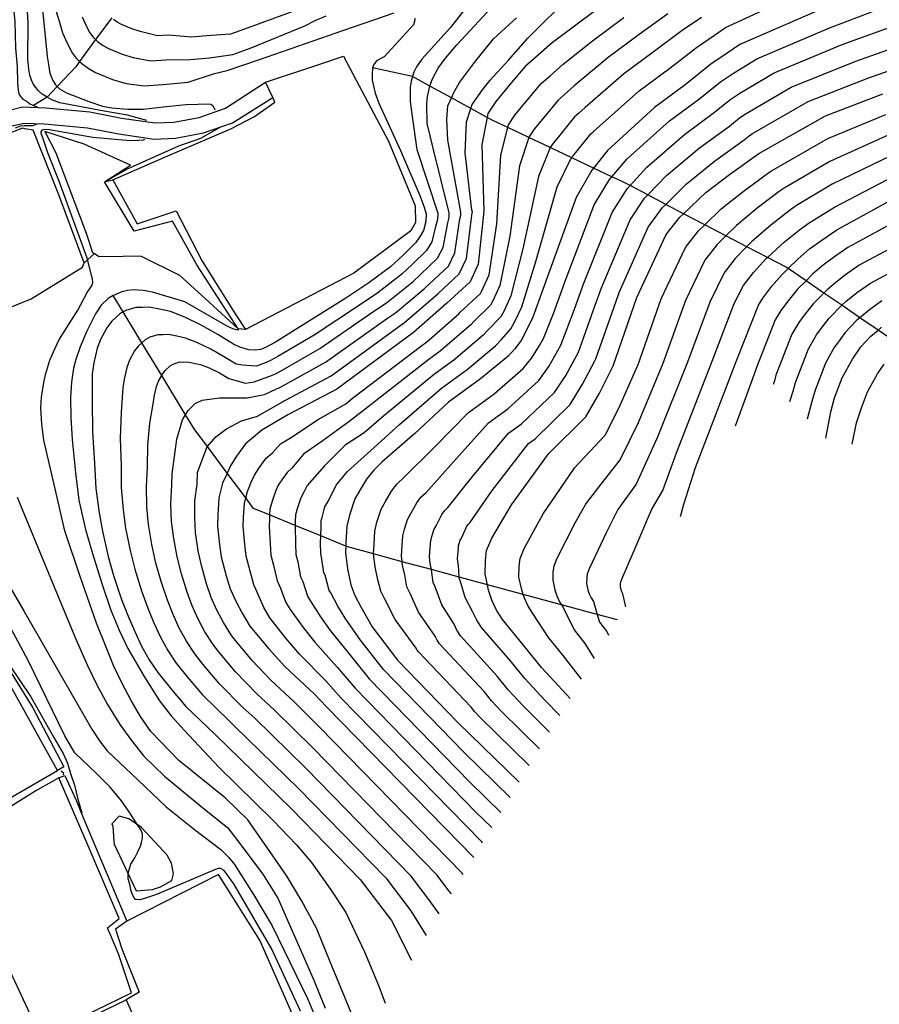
# Model space of a CAD drawing. Header units: metres. Extents: x -53000 to -50572, y -90750 to -89873.
# Tile 13 of 27: x -52360 to -52253, y -90430 to -90308. Entities that reach past the tile are written whole.
import ezdxf

# ---------------------------------------------------------------- set-up
doc = ezdxf.new("R2010")
doc.units = ezdxf.units.M
for name, color, linetype in [('2101000', 7, 'Continuous'), ('6110110', 7, 'Continuous'), ('6110120', 7, 'Continuous'), ('6301000', 7, 'Continuous'), ('7101000', 7, 'Continuous'), ('7102000', 7, 'Continuous'), ('7521000', 7, 'Continuous')]:
    doc.layers.add(name, color=color, linetype=linetype)
picture_1 = doc.add_image_def('image1.tif', size_in_pixel=(4000, 3000))

msp = doc.modelspace()

# ---------------------------------------------------------------- linework, layer by layer
at = {"layer": '2101000'}
for points in [[(-52360.55, -90319.02, 53.13), (-52359.26, -90318.7, 53.43), (-52356.36, -90318.82, 54.23), (-52350.89, -90319.33, 54.57), (-52346.94, -90320.1, 55.02), (-52342.76, -90320.7, 56.28), (-52340.44, -90320.61, 56.84), (-52337.29, -90320.01, 57.07), (-52334, -90318.86, 58.55), (-52329.02, -90315.61, 59.89)], [(-52328.14, -90317.53, 59.89), (-52329.02, -90315.61, 59.89)], [(-52396.04, -90340.13, 47.2), (-52395.62, -90340, 47.29), (-52394.53, -90339.03, 47.63), (-52393.05, -90337.44, 47.75), (-52390.27, -90334.97, 48.09), (-52387.35, -90333.42, 48.88), (-52382.89, -90330.41, 49.59), (-52382.35, -90330.05, 49.68), (-52375.52, -90326.6, 50.59), (-52370.17, -90324.64, 51.39), (-52364.71, -90322.68, 52.07), (-52360.58, -90321.08, 52.98), (-52359.06, -90320.71, 53.43), (-52356.5, -90320.81, 54.23), (-52351.18, -90321.31, 54.57), (-52347.28, -90322.07, 55.02), (-52342.87, -90322.71, 56.28), (-52340.21, -90322.6, 56.84), (-52336.76, -90321.95, 57.07), (-52333.13, -90320.68, 58.55), (-52328.14, -90317.53, 59.89)], [(-52367.68, -90411.98, 45.18), (-52374.69, -90416.05, 44.11), (-52382.32, -90420.77, 43.31), (-52393.92, -90427.2, 42.63), (-52394.09, -90427.4, 42.8), (-52392.25, -90430.65, 42.8), (-52388.62, -90437.34, 42.86), (-52386.41, -90443.55, 42.86), (-52385.33, -90446.58, 42.86), (-52385.04, -90447.16, 42.86), (-52384.59, -90448.19, 42.86), (-52384.14, -90448.11, 43.09), (-52369.45, -90441.27, 43.71), (-52361.98, -90437.8, 44.94), (-52359.08, -90436.45, 45.42), (-52356.63, -90435.11, 45.81), (-52353.24, -90433.24, 46.35), (-52351.65, -90432.36, 46.61), (-52346.34, -90429.79, 48.36)], [(-52346.34, -90429.79, 48.36), (-52345.11, -90432.6, 48.36)]]:
    msp.add_polyline3d(points, dxfattribs=at)
at = {"layer": '6110110'}
for points in [[(-52348.02, -90327.76, 59.89), (-52344.98, -90333.25, 59.89), (-52340.13, -90331.62, 59.89), (-52336.89, -90337.89, 59.89), (-52332.81, -90344.43, 59.89), (-52331.51, -90346.4, 59.89)], [(-52386.63, -90376.99, 47.83), (-52383.83, -90382.55, 47.83), (-52383.46, -90384.58, 47.83), (-52382.48, -90386.59, 47.83), (-52381.85, -90387.28, 47.83), (-52372.44, -90395.19, 47.83), (-52361.59, -90388.7, 47.95), (-52360.87, -90388.77, 47.95), (-52357.97, -90393.46, 47.95), (-52354.11, -90400.83, 47.95)], [(-52353.98, -90401.89, 46.58), (-52352.62, -90404.88, 47.38), (-52351.61, -90407.33, 48.17)], [(-52351.61, -90407.33, 48.17), (-52346.28, -90420, 48.36)], [(-52346.28, -90420, 48.36), (-52347.67, -90421.02, 48.36), (-52346.88, -90423.47, 48.36), (-52344.73, -90428.84, 48.36), (-52346.34, -90429.79, 48.36)]]:
    msp.add_polyline3d(points, dxfattribs=at)
at = {"layer": '6110120'}
for points in [[(-52331.51, -90346.4, 59.89), (-52332.44, -90346.31, 57.61), (-52337.58, -90338.34, 57.61), (-52340.59, -90332.91, 57.61), (-52345.37, -90334.18, 57.61), (-52349.07, -90328.03, 57.5), (-52348.02, -90327.76, 59.89)], [(-52354.11, -90400.83, 47.95), (-52354.88, -90401.25, 45.18), (-52361.35, -90389.63, 45.18), (-52372.39, -90396.28, 45.18), (-52375.58, -90393.46, 45.18)], [(-52353.5, -90432.71, 45.18), (-52350.13, -90431.08, 45.18), (-52345.68, -90428.91, 45.18), (-52347.33, -90424.08, 45.18), (-52348.69, -90420.82, 45.18), (-52347.24, -90419.7, 45.18), (-52350.95, -90410.94, 45.18), (-52354.74, -90402.18, 45.18), (-52353.98, -90401.89, 46.58)]]:
    msp.add_polyline3d(points, dxfattribs=at)
at = {"layer": '6301000'}
for points in [[(-52329.02, -90315.61, 59.89), (-52322.17, -90313.35, 59.89), (-52319.34, -90312.39, 59.89), (-52318.52, -90313.97, 59.89), (-52313.75, -90322.98, 59.89), (-52310.44, -90331.02, 59.89), (-52310.38, -90333.07, 59.89), (-52310.96, -90334.11, 59.89), (-52318.04, -90339.41, 59.89), (-52331.51, -90346.4, 59.89)], [(-52363.03, -90344.52, 53.97), (-52358.19, -90342.58, 54.2), (-52351.77, -90338.64, 55.22), (-52351.59, -90338.12, 55.11), (-52354.71, -90329.66, 55.11), (-52357.92, -90321.61, 54.88), (-52358.94, -90321.44, 54.43), (-52359.25, -90321.35, 54.43), (-52362.78, -90322.73, 54.2), (-52366.71, -90324.42, 53.97)], [(-52350.3, -90336.95, 56.93), (-52351.59, -90338.12, 55.11)], [(-52350.3, -90336.95, 56.93), (-52349.7, -90337.3, 56.93), (-52346.74, -90337.28, 57.04), (-52345.31, -90337.22, 57.04), (-52344.49, -90337.29, 57.04), (-52339.72, -90339.65, 57.27), (-52336.05, -90342.98, 57.39), (-52332.44, -90346.31, 57.61)], [(-52347.85, -90410.43, 49.43), (-52345.12, -90416.25, 50.34), (-52343.08, -90416.07, 50.34), (-52342.07, -90415.72, 50.34), (-52340.66, -90414.94, 50.34), (-52340.49, -90414.12, 50.34), (-52340.73, -90412.8, 50.34), (-52341.27, -90411.8, 50.34), (-52344.44, -90408.35, 50.11), (-52346.01, -90407.29, 49.77), (-52347.24, -90406.93, 49.54), (-52348.13, -90407.89, 49.31), (-52348.02, -90408.19, 49.31), (-52347.88, -90410.06, 49.41), (-52347.85, -90410.43, 49.43)], [(-52367.68, -90411.98, 45.18), (-52367.28, -90412.32, 45.18), (-52357, -90434.41, 45.18), (-52356.63, -90435.11, 45.81)], [(-52321.82, -90442.84, 48.36), (-52322.09, -90441.28, 48.36), (-52322.91, -90437.94, 48.36), (-52329.72, -90422.37, 48.36), (-52334.87, -90414.19, 48.36), (-52346.28, -90420, 48.36)]]:
    msp.add_polyline3d(points, dxfattribs=at)
at = {"layer": '7101000'}
for points in [[(-52286.37, -90305.51, 70), (-52290.28, -90308.4, 70), (-52293.4, -90310.72, 70), (-52295.43, -90312.53, 70), (-52296.76, -90313.68, 70), (-52298.43, -90315.66, 70), (-52300.41, -90318.05, 70), (-52301.38, -90319.51, 70), (-52301.48, -90320.01, 70), (-52302.12, -90323.4, 70), (-52301.87, -90331.68, 70), (-52302.6, -90338.26, 70), (-52303.58, -90340.45, 70), (-52306.5, -90343.13, 70), (-52310.65, -90346.78, 70), (-52320.15, -90353.84, 70), (-52326.25, -90357.01, 70), (-52329.47, -90358.92, 70), (-52330.54, -90359.78, 70), (-52331.51, -90360.64, 70), (-52332.65, -90362.15, 70), (-52333.34, -90363.27, 70), (-52333.79, -90364.26, 70), (-52333.85, -90364.38, 70), (-52334.36, -90365.5, 70), (-52334.85, -90367.34, 70), (-52334.97, -90369.44, 70), (-52335.01, -90370.9, 70), (-52334.76, -90373.16, 70), (-52334.53, -90374.7, 70), (-52333.91, -90377.05, 70), (-52333.41, -90378.67, 70), (-52332.72, -90380.19, 70)], [(-52355.34, -90305.93, 60), (-52354.69, -90308.03, 60), (-52354.26, -90309.49, 60), (-52353.71, -90310.76, 60), (-52353.09, -90311.96, 60), (-52352.56, -90312.64, 60), (-52352.14, -90313.07, 60), (-52351.89, -90313.32, 60), (-52351.1, -90313.87, 60), (-52350.19, -90314.41, 60), (-52348.04, -90315.29, 60), (-52346.35, -90315.8, 60), (-52344.1, -90316.09, 60), (-52341.79, -90315.9, 60), (-52338.65, -90315.63, 60), (-52335.38, -90314.53, 60), (-52333.78, -90314.18, 60), (-52329.79, -90312.82, 60), (-52319.3, -90309.17, 60), (-52313.03, -90307.01, 60)], [(-52260.68, -90306.88, 80), (-52270.06, -90310.93, 80), (-52271.62, -90312.01, 80), (-52273.67, -90313.37, 80), (-52276.86, -90315.96, 80), (-52280.67, -90318.78, 80), (-52286.52, -90324.13, 80), (-52288.25, -90326.31, 80), (-52288.47, -90326.57, 80), (-52290.42, -90329.98, 80), (-52293.83, -90339.47, 80), (-52295.8, -90344.88, 80), (-52296.65, -90346.65, 80), (-52297.25, -90347.77, 80), (-52298.04, -90348.8, 80), (-52298.92, -90349.75, 80), (-52302.29, -90352.53, 80), (-52306.29, -90355.42, 80), (-52310.45, -90359.33, 80), (-52314.52, -90362.86, 80), (-52315.58, -90363.91, 80), (-52316.46, -90365.04, 80), (-52317.24, -90366.25, 80), (-52317.93, -90367.47, 80), (-52318.59, -90369.5, 80), (-52318.91, -90370.88, 80), (-52319.03, -90372.89, 80), (-52319.05, -90373.37, 80), (-52319.09, -90374.16, 80), (-52318.84, -90376.16, 80), (-52318.42, -90378.15, 80), (-52317.92, -90379.49, 80), (-52317.24, -90380.83, 80), (-52315.79, -90383.39, 80), (-52312.62, -90387.52, 80), (-52305.07, -90395.32, 80), (-52297.49, -90402.73, 80)], [(-52310.41, -90307.69, 60), (-52310.63, -90308.49, 60), (-52314.28, -90312.48, 60)], [(-52314.28, -90312.48, 60), (-52315.24, -90312.99, 60), (-52315.55, -90313.45, 60), (-52315.73, -90313.85, 60), (-52315.77, -90314.69, 60), (-52315.75, -90315.39, 60), (-52315.38, -90316.99, 60), (-52314.95, -90318.26, 60), (-52312.26, -90324.14, 60), (-52309.84, -90329.71, 60), (-52309.35, -90331.04, 60), (-52309.06, -90332, 60), (-52309.1, -90332.96, 60), (-52309.38, -90334.07, 60), (-52309.81, -90334.8, 60), (-52310.36, -90335.59, 60), (-52311.86, -90337.13, 60), (-52313.49, -90338.62, 60), (-52316.19, -90340.6, 60), (-52319.03, -90342.52, 60), (-52323.7, -90345.41, 60), (-52327.8, -90347.96, 60), (-52328.94, -90348.59, 60), (-52329.63, -90348.87, 60), (-52330.34, -90348.97, 60), (-52331.11, -90348.93, 60), (-52332.22, -90348.59, 60), (-52333, -90348.24, 60), (-52334.96, -90347.03, 60), (-52336.93, -90345.89, 60), (-52339.08, -90344.88, 60), (-52340.84, -90344.18, 60), (-52342.2, -90343.85, 60), (-52343.49, -90343.64, 60), (-52344.33, -90343.68, 60), (-52345.17, -90343.65, 60), (-52346.38, -90344.02, 60), (-52346.75, -90344.22, 60), (-52347.14, -90344.44, 60), (-52348.14, -90345.38, 60), (-52348.75, -90346.18, 60), (-52349.55, -90347.63, 60), (-52349.96, -90348.74, 60), (-52350.36, -90350.56, 60), (-52350.57, -90351.92, 60), (-52350.59, -90355.33, 60), (-52350.54, -90359.13, 60), (-52350.29, -90363.05, 60), (-52350.13, -90366.2, 60), (-52349.71, -90369.21, 60), (-52349.32, -90371.51, 60), (-52348.58, -90374.64, 60), (-52347.93, -90377, 60), (-52346.94, -90379.98, 60), (-52346.1, -90382.07, 60), (-52345.27, -90383.97, 60), (-52344.44, -90385.81, 60), (-52343.49, -90387.51, 60), (-52342.41, -90389.07, 60), (-52340.74, -90391.2, 60), (-52338.94, -90393.31, 60), (-52335.29, -90396.8, 60), (-52325.79, -90406.05, 60), (-52317.26, -90414.81, 60), (-52313.36, -90419.93, 60), (-52310.9, -90424.85, 60)], [(-52291.17, -90392.3, 90), (-52291.62, -90391.81, 90), (-52294.72, -90388.47, 90), (-52296.99, -90385.65, 90), (-52299.55, -90382.48, 90), (-52300.31, -90381.32, 90), (-52300.89, -90380.07, 90), (-52301.3, -90378.81, 90), (-52301.44, -90378.15, 90), (-52301.72, -90376.83, 90), (-52301.69, -90375.09, 90), (-52301.54, -90373.9, 90), (-52300.9, -90372.35, 90), (-52298.46, -90368.21, 90), (-52293.83, -90361.88, 90), (-52289.2, -90357.25, 90), (-52287.49, -90354.33, 90), (-52285.79, -90350.92, 90), (-52282.86, -90342.4, 90), (-52279.2, -90334.6, 90), (-52277.5, -90332.41, 90), (-52277.05, -90331.99, 90), (-52274.27, -90329.34, 90), (-52271.33, -90327.12, 90), (-52267.69, -90324.52, 90), (-52259.41, -90319.8, 90), (-52252.27, -90317.08, 90)], [(-52277.45, -90369.65, 100), (-52277, -90368.14, 100), (-52275.55, -90363.58, 100), (-52270.43, -90350.19, 100), (-52267.75, -90343.37, 100), (-52267.2, -90342.51, 100), (-52266.06, -90341.01, 100), (-52264.83, -90339.59, 100), (-52264.05, -90338.82, 100), (-52262.8, -90337.59, 100), (-52261.39, -90336.35, 100), (-52259.87, -90335.29, 100), (-52258, -90334, 100), (-52250.45, -90329.84, 100)], [(-52259.38, -90359.91, 110), (-52258.76, -90356.65, 110), (-52258.27, -90354.9, 110), (-52257.34, -90352.4, 110), (-52256.05, -90350.07, 110), (-52255, -90348.57, 110), (-52253.77, -90347.24, 110), (-52252.87, -90346.47, 110), (-52252.44, -90346.1, 110)], [(-52324.69, -90431.22, 50), (-52328.29, -90423.4, 50), (-52332.99, -90415.37, 50), (-52334.18, -90413.69, 50), (-52334.61, -90413.45, 50), (-52334.91, -90413.45, 50), (-52335.16, -90413.54, 50), (-52342.59, -90416.71, 50), (-52343.69, -90417.08, 50), (-52344.6, -90417.36, 50), (-52345.09, -90417.33, 50), (-52345.25, -90417.3, 50), (-52345.55, -90416.75, 50), (-52345.77, -90416.1, 50), (-52345.86, -90415.58, 50), (-52346.1, -90414.76, 50), (-52346.12, -90414.11, 50), (-52346.01, -90413.75, 50), (-52345.92, -90413.32, 50), (-52345.77, -90412.93, 50), (-52345.28, -90412.13, 50), (-52344.94, -90411.46, 50), (-52344.57, -90410.67, 50), (-52344.45, -90410.21, 50), (-52344.33, -90409.72, 50), (-52344.33, -90409.2, 50), (-52344.48, -90408.68, 50), (-52344.93, -90408.02, 50), (-52345.12, -90407.77, 50), (-52345.92, -90406.54, 50), (-52346.94, -90405.03, 50), (-52348.36, -90403.36, 50), (-52350.09, -90401.61, 50), (-52352.72, -90399.07, 50), (-52353.25, -90398.23, 50), (-52353.97, -90396.94, 50), (-52358.53, -90387.6, 50), (-52363.79, -90377.85, 50)], [(-52332.72, -90380.19, 70), (-52331.95, -90381.7, 70), (-52330.99, -90383.3, 70), (-52328.63, -90386.12, 70), (-52326.65, -90388.32, 70), (-52323, -90391.72, 70), (-52321.4, -90393.39, 70), (-52303.14, -90412.07, 70)]]:
    msp.add_polyline3d(points, dxfattribs=at)
at = {"layer": '7102000'}
for points in [[(-52343.8, -90320.39, 56), (-52346.18, -90319.73, 56), (-52349.1, -90319.24, 56), (-52354.59, -90318.19, 56), (-52355.6, -90317.82, 56), (-52356.2, -90317.49, 56), (-52356.81, -90317.14, 56), (-52357.32, -90316.66, 56), (-52357.89, -90315.91, 56), (-52358.14, -90315.37, 56), (-52358.34, -90314.74, 56), (-52358.45, -90314.02, 56), (-52358.58, -90312.75, 56), (-52358.54, -90308.15, 56), (-52358.88, -90303.2, 56)], [(-52360.91, -90304.73, 54), (-52360.42, -90306.07, 54), (-52360.19, -90308.06, 54), (-52360.1, -90311.38, 54), (-52359.92, -90313.67, 54), (-52359.86, -90315.69, 54), (-52359.77, -90316.63, 54), (-52359.71, -90317.08, 54), (-52359.5, -90317.41, 54), (-52359.2, -90317.73, 54), (-52358.61, -90318.09, 54), (-52358.33, -90318.31, 54), (-52358.12, -90318.42, 54), (-52357.88, -90318.52, 54), (-52357.43, -90318.69, 54)], [(-52303.37, -90305.4, 62), (-52306.04, -90308.83, 62), (-52309.6, -90312.75, 62), (-52310.25, -90313.74, 62), (-52310.6, -90314.39, 62), (-52310.76, -90314.93, 62), (-52310.93, -90315.5, 62), (-52311.04, -90316.27, 62), (-52311.03, -90318.05, 62), (-52310.79, -90319.91, 62), (-52310.23, -90323.99, 62), (-52307.62, -90331.93, 62), (-52307.65, -90332.71, 62), (-52307.88, -90333.59, 62), (-52308.37, -90335.49, 62), (-52309.01, -90336.56, 62), (-52310.79, -90338.33, 62), (-52312.09, -90339.52, 62), (-52315.08, -90341.83, 62), (-52317.35, -90343.37, 62), (-52322.99, -90347.1, 62), (-52327.49, -90349.77, 62), (-52328.4, -90350.27, 62), (-52328.96, -90350.5, 62), (-52330.16, -90350.96, 62), (-52330.78, -90350.93, 62), (-52331.88, -90350.83, 62), (-52332.7, -90350.72, 62), (-52334.27, -90349.75, 62), (-52335.85, -90348.84, 62), (-52337.57, -90348.03, 62), (-52338.98, -90347.47, 62), (-52340.06, -90347.21, 62), (-52341.1, -90347.04, 62), (-52341.77, -90347.07, 62), (-52342.44, -90347.05, 62), (-52343.4, -90347.34, 62), (-52344.01, -90347.68, 62), (-52344.41, -90348.05, 62), (-52344.81, -90348.43, 62), (-52345.31, -90349.07, 62), (-52345.94, -90350.23, 62), (-52346.27, -90351.12, 62), (-52346.59, -90352.57, 62), (-52346.76, -90353.66, 62), (-52347, -90356.7, 62), (-52347.1, -90359.96, 62), (-52347, -90363.32, 62), (-52346.97, -90366.06, 62), (-52346.74, -90368.84, 62), (-52346.45, -90371.1, 62), (-52345.87, -90373.89, 62), (-52345.3, -90376.23, 62), (-52344.46, -90378.93, 62), (-52343.66, -90381.07, 62), (-52342.9, -90382.91, 62), (-52342.1, -90384.68, 62), (-52341.18, -90386.35, 62), (-52340.13, -90387.92, 62), (-52338.79, -90389.62, 62), (-52336.88, -90391.87, 62), (-52333.57, -90395.1, 62), (-52332.84, -90395.78, 62), (-52324.91, -90403.52, 62), (-52314.09, -90414.62, 62), (-52310.97, -90418.71, 62), (-52309.06, -90421.81, 62)], [(-52298.63, -90404.61, 78), (-52304.34, -90399.02, 78), (-52314.38, -90388.7, 78), (-52317.23, -90385.05, 78), (-52319.12, -90382.33, 78), (-52320.06, -90380.82, 78), (-52320.93, -90379.18, 78), (-52321.12, -90378.86, 78), (-52321.62, -90376.96, 78), (-52321.76, -90376.66, 78), (-52322.05, -90374.74, 78), (-52322.17, -90374.27, 78), (-52322.18, -90372.94, 78), (-52322.16, -90372.09, 78), (-52322.13, -90370.88, 78), (-52322.12, -90370.59, 78), (-52322.1, -90370.17, 78), (-52322, -90369.8, 78), (-52321.64, -90368.47, 78), (-52321.54, -90368.25, 78), (-52321.4, -90368.03, 78), (-52321.18, -90367.73, 78), (-52320.24, -90365.76, 78), (-52318.83, -90364.07, 78), (-52315.54, -90361.06, 78), (-52312.39, -90358.23, 78), (-52307.16, -90353.69, 78), (-52303.96, -90351.38, 78), (-52300.44, -90348.42, 78), (-52299.73, -90347.67, 78), (-52298.52, -90346.3, 78), (-52298.04, -90345.41, 78), (-52297.16, -90343.56, 78), (-52295.44, -90337.92, 78), (-52292.76, -90328.66, 78), (-52291.05, -90325.16, 78), (-52290.96, -90325.03, 78), (-52290.85, -90324.87, 78), (-52290.46, -90324.39, 78), (-52288.57, -90322.04, 78), (-52288.3, -90321.81, 78), (-52287.89, -90321.45, 78), (-52282.59, -90316.7, 78), (-52278.77, -90313.87, 78), (-52275.44, -90311.3, 78), (-52273.22, -90309.8, 78), (-52271.82, -90308.81, 78), (-52264.19, -90305.25, 78)], [(-52356.74, -90306.58, 58), (-52356.18, -90312.45, 58), (-52356.03, -90313.43, 58), (-52355.85, -90314.5, 58), (-52355.52, -90315.33, 58), (-52355.14, -90315.95, 58), (-52354.94, -90316.16, 58), (-52354.66, -90316.46, 58), (-52353.77, -90316.96, 58), (-52350.98, -90318.03, 58), (-52349.3, -90318.61, 58), (-52348.12, -90318.84, 58), (-52346.16, -90318.98, 58), (-52344.24, -90319, 58), (-52341.35, -90318.65, 58), (-52338.9, -90318.41, 58), (-52337.44, -90318.35, 58), (-52336.31, -90318.31, 58), (-52335.85, -90318.38, 58), (-52335.57, -90318.51, 58), (-52335.32, -90319.06, 58)], [(-52324.4, -90306.38, 64), (-52331.66, -90309.05, 64), (-52333.38, -90309.66, 64), (-52336.36, -90309.85, 64), (-52338.19, -90310.01, 64), (-52341.08, -90309.77, 64), (-52342.47, -90309.88, 64), (-52344.63, -90309.31, 64), (-52345.64, -90309, 64), (-52346.93, -90308.47, 64), (-52347.48, -90308.15, 64), (-52347.95, -90307.82, 64)], [(-52307.42, -90419.11, 64), (-52308.58, -90417.49, 64), (-52310.92, -90414.42, 64), (-52324.03, -90400.98, 64), (-52330.38, -90394.77, 64), (-52331.84, -90393.41, 64), (-52334.81, -90390.44, 64), (-52336.84, -90388.04, 64), (-52337.84, -90386.77, 64), (-52338.87, -90385.19, 64), (-52339.76, -90383.56, 64), (-52340.53, -90381.85, 64), (-52341.23, -90380.06, 64), (-52341.97, -90377.87, 64), (-52342.66, -90375.46, 64), (-52343.15, -90373.14, 64), (-52343.58, -90370.68, 64), (-52343.77, -90368.46, 64), (-52343.82, -90365.92, 64), (-52343.71, -90363.58, 64), (-52343.66, -90360.79, 64), (-52343.41, -90358.06, 64), (-52342.95, -90355.41, 64), (-52342.82, -90354.59, 64), (-52342.58, -90353.5, 64), (-52342.33, -90352.83, 64), (-52341.94, -90352.11, 64), (-52341.86, -90351.96, 64), (-52341.49, -90351.48, 64), (-52340.89, -90350.92, 64), (-52340.43, -90350.67, 64), (-52339.7, -90350.44, 64), (-52339.2, -90350.46, 64), (-52338.7, -90350.44, 64), (-52337.93, -90350.57, 64), (-52337.11, -90350.76, 64), (-52336.05, -90351.18, 64), (-52334.76, -90351.79, 64), (-52333.58, -90352.48, 64), (-52331.54, -90353.07, 64), (-52330.46, -90352.93, 64), (-52328.28, -90352.13, 64), (-52327.86, -90351.96, 64), (-52327.18, -90351.58, 64), (-52322.28, -90348.78, 64), (-52315.67, -90344.22, 64), (-52313.97, -90343.07, 64), (-52310.69, -90340.42, 64), (-52309.72, -90339.53, 64), (-52307.65, -90337.53, 64), (-52306.93, -90336.18, 64), (-52306.38, -90333.11, 64), (-52306.21, -90332.45, 64), (-52306.19, -90331.87, 64), (-52308.2, -90323.85, 64), (-52308.95, -90320.79, 64), (-52308.97, -90318.38, 64), (-52308.87, -90317.42, 64), (-52308.6, -90316.11, 64), (-52308.59, -90316.08, 64), (-52308.25, -90315.2, 64), (-52307.57, -90313.9, 64), (-52306.65, -90312.63, 64), (-52305.25, -90310.98, 64), (-52301.42, -90306.86, 64)], [(-52304.45, -90414.22, 68), (-52304.58, -90414.04, 68), (-52322.28, -90395.92, 68), (-52325.46, -90392.74, 68), (-52328.38, -90390.01, 68), (-52330.69, -90387.56, 68), (-52332.94, -90384.88, 68), (-52333.27, -90384.46, 68), (-52334.26, -90382.86, 68), (-52335.07, -90381.31, 68), (-52335.78, -90379.73, 68), (-52336.35, -90378.05, 68), (-52337.01, -90375.76, 68), (-52337.39, -90373.93, 68), (-52337.73, -90371.65, 68), (-52337.84, -90369.85, 68), (-52337.82, -90367.71, 68), (-52337.51, -90365.64, 68), (-52337.48, -90364.21, 68), (-52336.34, -90361.06, 68), (-52336.26, -90360.97, 68), (-52335.19, -90359.77, 68), (-52333.9, -90358.76, 68), (-52332.03, -90357.76, 68), (-52330.02, -90357.19, 68), (-52326.92, -90355.38, 68), (-52326.78, -90355.32, 68), (-52326.56, -90355.2, 68), (-52320.86, -90352.15, 68), (-52312.32, -90345.93, 68), (-52311.76, -90345.54, 68), (-52307.9, -90342.23, 68), (-52307.57, -90341.93, 68), (-52304.94, -90339.48, 68), (-52304.04, -90337.57, 68), (-52303.37, -90332.16, 68), (-52303.32, -90331.94, 68), (-52303.31, -90331.75, 68), (-52303.37, -90331.55, 68), (-52304.2, -90324.43, 68), (-52304.06, -90320.56, 68), (-52303.5, -90318.9, 68), (-52303.34, -90318.41, 68), (-52302.05, -90316.59, 68), (-52301.09, -90315.37, 68), (-52298.8, -90312.91, 68), (-52296.43, -90310.17, 68), (-52294.27, -90307.98, 68), (-52292.01, -90305.84, 68)], [(-52296.23, -90400.66, 82), (-52302.38, -90394.61, 82), (-52303, -90393.95, 82), (-52303.45, -90393.38, 82), (-52310.01, -90386.51, 82), (-52310.16, -90386.28, 82), (-52310.28, -90386.03, 82), (-52312.89, -90382.47, 82), (-52314.14, -90380.03, 82), (-52314.68, -90378.96, 82), (-52315.07, -90377.54, 82), (-52315.41, -90375.94, 82), (-52315.61, -90374.35, 82), (-52315.6, -90374.32, 82), (-52315.54, -90373.09, 82), (-52315.44, -90371.48, 82), (-52315.18, -90370.38, 82), (-52314.65, -90368.75, 82), (-52314.1, -90367.78, 82), (-52313.35, -90366.5, 82), (-52312.65, -90365.6, 82), (-52311.8, -90364.76, 82), (-52308.05, -90361.1, 82), (-52303.8, -90356.71, 82), (-52300.6, -90354.4, 82), (-52296.98, -90351.25, 82), (-52295.93, -90349.91, 82), (-52294.96, -90348.4, 82), (-52294.48, -90347.5, 82), (-52293.21, -90344.39, 82), (-52291.63, -90340.06, 82), (-52288.17, -90330.9, 82), (-52286.27, -90327.74, 82), (-52285.97, -90327.39, 82), (-52284.07, -90325.18, 82), (-52278.8, -90320.45, 82), (-52275.03, -90317.67, 82), (-52272.47, -90315.6, 82), (-52270.83, -90314.51, 82), (-52267.93, -90312.71, 82), (-52259, -90308.92, 82), (-52253.56, -90306.82, 82)], [(-52351.82, -90307.51, 62), (-52351.38, -90308.52, 62), (-52350.88, -90309.48, 62), (-52350.45, -90310.03, 62), (-52350.15, -90310.34, 62), (-52349.92, -90310.57, 62), (-52349.29, -90311.01, 62), (-52348.56, -90311.44, 62), (-52346.84, -90312.15, 62), (-52345.49, -90312.56, 62), (-52343.29, -90312.99, 62), (-52341.44, -90312.84, 62), (-52338.42, -90312.82, 62), (-52335.98, -90312.6, 62), (-52333.1, -90312.18, 62), (-52330.81, -90311.37, 62), (-52324.14, -90308.63, 62), (-52322.85, -90307.94, 62), (-52321.47, -90307.37, 62)], [(-52305.91, -90416.63, 66), (-52306.19, -90416.28, 66), (-52307.75, -90414.23, 66), (-52323.16, -90398.45, 66), (-52327.92, -90393.75, 66), (-52330.11, -90391.71, 66), (-52332.75, -90389, 66), (-52334.89, -90386.46, 66), (-52335.56, -90385.61, 66), (-52336.57, -90384.02, 66), (-52337.41, -90382.43, 66), (-52338.15, -90380.79, 66), (-52338.79, -90379.06, 66), (-52339.49, -90376.81, 66), (-52340.03, -90374.7, 66), (-52340.44, -90372.39, 66), (-52340.71, -90370.27, 66), (-52340.8, -90368.09, 66), (-52340.67, -90365.78, 66), (-52340.64, -90364.35, 66), (-52340.07, -90360.05, 66), (-52339.35, -90357.62, 66), (-52338.96, -90357, 66), (-52338.63, -90356.47, 66), (-52337.77, -90355.61, 66), (-52336.91, -90355.18, 66), (-52334.76, -90354.9, 66), (-52332.61, -90354.9, 66), (-52331.32, -90354.9, 66), (-52329.16, -90354.47, 66), (-52327.6, -90353.75, 66), (-52327.32, -90353.64, 66), (-52326.87, -90353.39, 66), (-52321.57, -90350.47, 66), (-52314, -90345.07, 66), (-52312.86, -90344.31, 66), (-52309.3, -90341.32, 66), (-52308.65, -90340.73, 66), (-52306.29, -90338.51, 66), (-52305.49, -90336.87, 66), (-52304.88, -90332.64, 66), (-52304.76, -90332.2, 66), (-52304.75, -90331.81, 66), (-52306.35, -90322.86, 66), (-52306.5, -90320.28, 66), (-52306.35, -90318.56, 66), (-52305.92, -90317.58, 66), (-52305.63, -90316.92, 66), (-52304.9, -90315.66, 66), (-52303.06, -90313.17, 66), (-52300.7, -90310.25, 66), (-52297.82, -90307.63, 66)], [(-52302.04, -90410.25, 72), (-52302.15, -90410.14, 72), (-52319.65, -90392.21, 72), (-52321.56, -90390.06, 72), (-52324.77, -90386.82, 72), (-52326.49, -90384.8, 72), (-52328.48, -90382.27, 72), (-52329.24, -90380.99, 72), (-52329.95, -90379.38, 72), (-52330.49, -90378.16, 72), (-52330.95, -90376.47, 72), (-52331.44, -90374.59, 72), (-52331.62, -90373.11, 72), (-52331.79, -90370.89, 72), (-52331.76, -90369.73, 72), (-52331.66, -90368.05, 72), (-52331.48, -90367.35, 72), (-52331.27, -90366.57, 72), (-52330.8, -90365.4, 72), (-52330.39, -90364.51, 72), (-52329.84, -90363.62, 72), (-52328.93, -90362.41, 72), (-52328.15, -90361.73, 72), (-52327.16, -90360.63, 72), (-52325.72, -90359.77, 72), (-52322.56, -90357.62, 72), (-52319.03, -90355.64, 72), (-52318.21, -90354.94, 72), (-52309.78, -90348.51, 72), (-52308.98, -90347.93, 72), (-52304.99, -90344.45, 72), (-52304.81, -90344.26, 72), (-52302.31, -90341.91, 72), (-52302.19, -90341.69, 72), (-52301.24, -90339.58, 72), (-52300.26, -90333.24, 72), (-52299.78, -90324.72, 72), (-52298.89, -90321.28, 72), (-52298.8, -90320.92, 72), (-52298.02, -90319.75, 72), (-52296.44, -90317.84, 72), (-52294.71, -90315.77, 72), (-52293.65, -90314.85, 72), (-52292.02, -90313.4, 72), (-52288.36, -90310.48, 72), (-52284.47, -90307.6, 72)], [(-52278.99, -90307.14, 74), (-52282.57, -90309.69, 74), (-52286.44, -90312.55, 74), (-52290.64, -90316.08, 74), (-52291.87, -90317.17, 74), (-52292.66, -90317.86, 74), (-52294.44, -90320.02, 74), (-52295.63, -90321.46, 74), (-52296.22, -90322.33, 74), (-52296.28, -90322.52, 74), (-52297.44, -90326.03, 74), (-52298.65, -90334.8, 74), (-52299.88, -90340.91, 74), (-52300.81, -90342.93, 74), (-52301.05, -90343.38, 74), (-52303.12, -90345.4, 74), (-52303.47, -90345.78, 74), (-52307.3, -90349.08, 74), (-52308.91, -90350.24, 74), (-52316.27, -90356.04, 74), (-52318.69, -90357.9, 74), (-52321.85, -90360.2, 74), (-52324.29, -90361.92, 74), (-52325.76, -90363.67, 74), (-52326.34, -90364.18, 74), (-52327.02, -90365.09, 74), (-52327.44, -90365.76, 74), (-52327.75, -90366.43, 74), (-52328.18, -90367.65, 74), (-52328.48, -90368.75, 74), (-52328.52, -90369.47, 74), (-52328.55, -90370.01, 74), (-52328.57, -90370.89, 74), (-52328.47, -90373.05, 74), (-52328.35, -90374.49, 74), (-52327.98, -90375.89, 74), (-52327.58, -90377.66, 74), (-52327.17, -90378.57, 74), (-52326.54, -90380.28, 74), (-52325.96, -90381.24, 74), (-52324.35, -90383.47, 74), (-52322.89, -90385.32, 74), (-52320.12, -90388.39, 74), (-52317.89, -90391.04, 74), (-52302.88, -90406.43, 74), (-52300.9, -90408.37, 74)], [(-52274.81, -90307.59, 76), (-52277.22, -90309.22, 76), (-52280.67, -90311.78, 76), (-52284.51, -90314.63, 76), (-52289.27, -90318.77, 76), (-52290.08, -90319.49, 76), (-52290.61, -90319.95, 76), (-52292.45, -90322.21, 76), (-52293.24, -90323.16, 76), (-52293.63, -90323.75, 76), (-52293.64, -90323.76, 76), (-52295.1, -90327.35, 76), (-52297.05, -90336.36, 76), (-52298.52, -90342.23, 76), (-52299.42, -90344.17, 76), (-52299.78, -90344.84, 76), (-52301.43, -90346.53, 76), (-52301.95, -90347.1, 76), (-52305.63, -90350.23, 76), (-52308.04, -90351.97, 76), (-52314.33, -90357.13, 76), (-52316.77, -90359.25, 76), (-52319.12, -90360.77, 76), (-52321.7, -90363.35, 76), (-52323.86, -90365.79, 76), (-52324.21, -90366.56, 76), (-52324.49, -90367.01, 76), (-52324.7, -90367.45, 76), (-52325.09, -90368.72, 76), (-52325.29, -90369.46, 76), (-52325.34, -90370.3, 76), (-52325.35, -90370.77, 76), (-52325.35, -90370.89, 76), (-52325.32, -90373, 76), (-52325.26, -90374.38, 76), (-52325.02, -90375.32, 76), (-52324.67, -90377.16, 76), (-52324.4, -90377.77, 76), (-52323.83, -90379.57, 76), (-52323.45, -90380.21, 76), (-52322.2, -90382.14, 76), (-52321.01, -90383.83, 76), (-52318.68, -90386.72, 76), (-52316.13, -90389.87, 76), (-52303.61, -90402.73, 76), (-52299.76, -90406.49, 76)], [(-52294.97, -90398.58, 84), (-52299.69, -90393.91, 84), (-52300.93, -90392.58, 84), (-52301.84, -90391.45, 84), (-52307.39, -90385.51, 84), (-52307.7, -90385.04, 84), (-52307.93, -90384.54, 84), (-52309.99, -90381.56, 84), (-52311.03, -90379.23, 84), (-52311.44, -90378.42, 84), (-52311.72, -90376.92, 84), (-52311.98, -90375.73, 84), (-52312.03, -90375.28, 84), (-52312.13, -90374.54, 84), (-52312.04, -90373.29, 84), (-52311.96, -90372.09, 84), (-52311.77, -90371.26, 84), (-52311.37, -90370.04, 84), (-52310.96, -90369.31, 84), (-52310.23, -90367.96, 84), (-52309.71, -90367.28, 84), (-52309.07, -90366.66, 84), (-52305.65, -90362.88, 84), (-52301.31, -90358, 84), (-52298.91, -90356.27, 84), (-52295.03, -90352.75, 84), (-52293.82, -90351.01, 84), (-52292.67, -90349.03, 84), (-52292.31, -90348.36, 84), (-52290.62, -90343.89, 84), (-52289.44, -90340.64, 84), (-52285.93, -90331.83, 84), (-52284.08, -90328.91, 84), (-52283.71, -90328.5, 84), (-52281.62, -90326.22, 84), (-52276.93, -90322.12, 84), (-52273.19, -90319.38, 84), (-52271.28, -90317.83, 84), (-52270.05, -90317.01, 84), (-52265.8, -90314.48, 84), (-52257.32, -90310.96, 84), (-52249.98, -90308.28, 84)], [(-52293.71, -90396.5, 86), (-52297, -90393.21, 86), (-52298.86, -90391.21, 86), (-52300.22, -90389.52, 86), (-52304.78, -90384.5, 86), (-52305.24, -90383.8, 86), (-52305.59, -90383.05, 86), (-52307.1, -90380.64, 86), (-52307.93, -90378.43, 86), (-52308.2, -90377.89, 86), (-52308.38, -90376.31, 86), (-52308.39, -90376.27, 86), (-52308.55, -90375.52, 86), (-52308.65, -90374.72, 86), (-52308.54, -90373.5, 86), (-52308.49, -90372.69, 86), (-52308.36, -90372.14, 86), (-52308.1, -90371.33, 86), (-52307.82, -90370.84, 86), (-52307.12, -90369.42, 86), (-52306.77, -90368.97, 86), (-52306.35, -90368.55, 86), (-52303.26, -90364.65, 86), (-52298.81, -90359.29, 86), (-52297.21, -90358.14, 86), (-52293.09, -90354.25, 86), (-52291.71, -90352.12, 86), (-52290.37, -90349.66, 86), (-52290.13, -90349.21, 86), (-52288.04, -90343.39, 86), (-52287.25, -90341.23, 86), (-52283.69, -90332.75, 86), (-52281.89, -90330.08, 86), (-52281.49, -90329.66, 86), (-52279.17, -90327.26, 86), (-52275.07, -90323.79, 86), (-52271.36, -90321.09, 86), (-52270.08, -90320.06, 86), (-52269.26, -90319.52, 86), (-52263.67, -90316.25, 86), (-52255.64, -90313, 86), (-52246.4, -90309.74, 86)], [(-52292.45, -90394.41, 88), (-52294.31, -90392.51, 88), (-52296.79, -90389.84, 88), (-52298.61, -90387.58, 88), (-52302.16, -90383.49, 88), (-52302.77, -90382.56, 88), (-52303.24, -90381.56, 88), (-52304.2, -90379.73, 88), (-52304.83, -90377.63, 88), (-52304.96, -90377.36, 88), (-52304.97, -90377.2, 88), (-52305.03, -90375.7, 88), (-52305.12, -90375.31, 88), (-52305.17, -90374.91, 88), (-52305.04, -90373.7, 88), (-52305.02, -90373.3, 88), (-52304.95, -90373.02, 88), (-52304.82, -90372.62, 88), (-52304.68, -90372.37, 88), (-52304.01, -90370.88, 88), (-52303.83, -90370.66, 88), (-52303.62, -90370.45, 88), (-52300.86, -90366.43, 88), (-52296.32, -90360.58, 88), (-52295.52, -90360.01, 88), (-52291.14, -90355.75, 88), (-52289.6, -90353.22, 88), (-52288.08, -90350.29, 88), (-52287.96, -90350.06, 88), (-52285.45, -90342.89, 88), (-52285.05, -90341.81, 88), (-52281.45, -90333.68, 88), (-52279.69, -90331.24, 88), (-52279.27, -90330.83, 88), (-52276.72, -90328.3, 88), (-52273.2, -90325.45, 88), (-52269.52, -90322.81, 88), (-52268.88, -90322.29, 88), (-52268.47, -90322.02, 88), (-52261.54, -90318.02, 88), (-52253.95, -90315.04, 88), (-52242.82, -90311.2, 88)], [(-52289.73, -90389.92, 92), (-52292.02, -90386.97, 92), (-52293.83, -90384.71, 92), (-52295.78, -90381.73, 92), (-52296.39, -90380.81, 92), (-52296.85, -90379.81, 92), (-52297, -90379.36, 92), (-52297.18, -90378.8, 92), (-52297.52, -90377.21, 92), (-52297.49, -90375.83, 92), (-52297.37, -90374.87, 92), (-52296.86, -90373.63, 92), (-52294.52, -90369.34, 92), (-52290.72, -90363.83, 92), (-52290.62, -90363.59, 92), (-52286.8, -90359.54, 92), (-52285.1, -90356.18, 92), (-52282.71, -90350.77, 92), (-52279.84, -90342.59, 92), (-52276.8, -90336.19, 92), (-52275.21, -90334.13, 92), (-52274.42, -90333.36, 92), (-52272.38, -90331.39, 92), (-52269.63, -90329.22, 92), (-52266.43, -90326.88, 92), (-52266.12, -90326.67, 92), (-52259.13, -90322.64, 92), (-52251.91, -90319.63, 92)], [(-52357.47, -90320.87, 54), (-52358.02, -90321.08, 54), (-52359.03, -90321.08, 54), (-52359.48, -90321.11, 54), (-52360.14, -90321.34, 54)], [(-52317.27, -90434.11, 56), (-52321, -90425.06, 56), (-52322.69, -90420.89, 56), (-52324.55, -90417.43, 56), (-52326.42, -90414.32, 56), (-52331.21, -90407.4, 56), (-52334.05, -90404.65, 56), (-52339.82, -90400.04, 56), (-52343.31, -90396.43, 56), (-52344.59, -90394.53, 56), (-52345.75, -90392.57, 56), (-52346.86, -90390.43, 56), (-52347.93, -90388.19, 56), (-52348.86, -90385.91, 56), (-52350.04, -90382.95, 56), (-52352.09, -90377.11, 56), (-52353.99, -90371.45, 56), (-52355.31, -90365.68, 56), (-52356.61, -90360.17, 56), (-52356.86, -90358.18, 56), (-52356.97, -90356.14, 56), (-52356.87, -90354.81, 56), (-52356.61, -90352.98, 56), (-52356.33, -90351.87, 56), (-52355.83, -90350.21, 56), (-52355.41, -90349.19, 56), (-52354.73, -90347.71, 56), (-52352.38, -90344.01, 56), (-52351.2, -90341.8, 56), (-52350.59, -90340.89, 56), (-52350.52, -90340.53, 56), (-52350.54, -90340.11, 56), (-52350.63, -90339.79, 56), (-52351.22, -90337.53, 56), (-52354.63, -90328.05, 56), (-52356.1, -90324.4, 56), (-52356.72, -90322.56, 56), (-52356.93, -90322.02, 56), (-52356.91, -90321.79, 56), (-52356.77, -90321.57, 56), (-52356.65, -90321.5, 56), (-52356.37, -90321.48, 56), (-52355.88, -90321.5, 56), (-52350.51, -90322.49, 56), (-52345.85, -90322.89, 56), (-52344.84, -90322.86, 56), (-52344.19, -90322.79, 56), (-52344.04, -90322.71, 56)], [(-52334.7, -90321.27, 58), (-52337.13, -90322.62, 58), (-52339.87, -90323.57, 58), (-52346.25, -90326.46, 58), (-52348.26, -90327.61, 58), (-52348.64, -90327.84, 58)], [(-52251.54, -90322.18, 94), (-52258.85, -90325.48, 94), (-52264.56, -90328.82, 94), (-52265.17, -90329.25, 94), (-52267.92, -90331.31, 94), (-52270.49, -90333.44, 94), (-52271.8, -90334.73, 94), (-52272.92, -90335.85, 94), (-52274.4, -90337.77, 94), (-52276.82, -90342.79, 94), (-52279.64, -90350.63, 94), (-52282.71, -90358.03, 94), (-52284.94, -90362.58, 94), (-52286.93, -90365.1, 94), (-52289.18, -90368.01, 94), (-52290.57, -90370.48, 94), (-52292.82, -90374.91, 94), (-52293.2, -90375.85, 94), (-52293.29, -90376.56, 94), (-52293.31, -90377.6, 94), (-52293.06, -90378.79, 94), (-52292.81, -90379.55, 94), (-52292.46, -90380.3, 94), (-52292.23, -90380.65, 94), (-52292.01, -90380.99, 94), (-52290.67, -90383.77, 94), (-52289.31, -90385.46, 94), (-52288.17, -90387.34, 94)], [(-52251.18, -90324.74, 96), (-52258.57, -90328.32, 96), (-52263, -90330.98, 96), (-52263.91, -90331.62, 96), (-52266.21, -90333.4, 96), (-52268.61, -90335.49, 96), (-52269.2, -90336.09, 96), (-52270.64, -90337.57, 96), (-52272, -90339.35, 96), (-52273.79, -90342.98, 96), (-52276.57, -90350.48, 96), (-52280.33, -90359.88, 96), (-52282.95, -90365.63, 96), (-52285.21, -90368.8, 96), (-52286.63, -90371.62, 96), (-52288.78, -90376.19, 96), (-52289.03, -90376.82, 96), (-52289.09, -90377.29, 96), (-52289.11, -90377.99, 96), (-52288.94, -90378.78, 96), (-52288.77, -90379.28, 96), (-52288.54, -90379.78, 96), (-52288.24, -90380.25, 96), (-52287.78, -90381.85, 96), (-52287.51, -90382.83, 96), (-52286.6, -90383.96, 96), (-52286.4, -90384.43, 96)], [(-52284.25, -90380.89, 98), (-52284.62, -90379.27, 98), (-52284.73, -90379.02, 98), (-52284.81, -90378.77, 98), (-52284.9, -90378.37, 98), (-52284.89, -90378.03, 98), (-52284.86, -90377.79, 98), (-52284.73, -90377.48, 98), (-52282.69, -90372.75, 98), (-52281.41, -90369.7, 98), (-52281, -90368.74, 98), (-52279.61, -90366.41, 98), (-52277.94, -90361.73, 98), (-52273.5, -90350.33, 98), (-52270.77, -90343.18, 98), (-52269.6, -90340.93, 98), (-52268.35, -90339.29, 98), (-52266.72, -90337.54, 98), (-52266.62, -90337.45, 98), (-52264.51, -90335.5, 98), (-52262.65, -90333.98, 98), (-52261.44, -90333.13, 98), (-52258.29, -90331.16, 98), (-52250.81, -90327.29, 98)], [(-52250.08, -90332.64, 102), (-52256.61, -90336.21, 102), (-52258.39, -90337.45, 102), (-52259.86, -90338.53, 102), (-52261, -90339.52, 102), (-52261.82, -90340.34, 102), (-52262.87, -90341.38, 102), (-52264.06, -90342.82, 102), (-52264.97, -90344.02, 102), (-52265.67, -90345.18, 102), (-52268, -90351.13, 102), (-52268.1, -90351.48, 102), (-52270.65, -90358.43, 102)], [(-52249.71, -90335.44, 104), (-52255.21, -90338.41, 104), (-52256.9, -90339.61, 104), (-52258.34, -90340.71, 104), (-52259.19, -90341.45, 104), (-52259.6, -90341.87, 104), (-52260.9, -90343.18, 104), (-52262.06, -90344.63, 104), (-52262.74, -90345.53, 104), (-52263.59, -90346.98, 104), (-52265.56, -90352.07, 104), (-52265.76, -90352.77, 104), (-52265.92, -90353.23, 104)], [(-52263.84, -90355.35, 106), (-52263.43, -90354.06, 106), (-52263.13, -90353.01, 106), (-52261.5, -90348.79, 106), (-52260.51, -90347.05, 106), (-52260.05, -90346.44, 106), (-52258.94, -90344.98, 106), (-52257.38, -90343.38, 106), (-52256.82, -90342.89, 106), (-52255.42, -90341.77, 106), (-52253.81, -90340.62, 106), (-52249.34, -90338.24, 106)], [(-52332.34, -90346.47, 58), (-52332.67, -90346.45, 58), (-52333.08, -90346.32, 58), (-52333.79, -90345.98, 58), (-52339.08, -90342.96, 58), (-52343.09, -90341.77, 58), (-52344.23, -90341.54, 58), (-52345.42, -90341.45, 58), (-52346.19, -90341.53, 58), (-52346.91, -90341.7, 58), (-52347.94, -90342.15, 58), (-52347.99, -90342.18, 58), (-52348.61, -90342.54, 58), (-52349.45, -90343.39, 58), (-52350.19, -90344.43, 58), (-52351.26, -90346.61, 58), (-52352.06, -90348.56, 58), (-52352.61, -90350.13, 58), (-52352.89, -90351.23, 58), (-52353.15, -90352.97, 58), (-52353.28, -90354.8, 58), (-52353.25, -90357.4, 58), (-52353.07, -90360.07, 58), (-52352.67, -90364.25, 58), (-52352.25, -90367.65, 58), (-52351.41, -90371.3, 58), (-52350.54, -90374.27, 58), (-52349.33, -90378.14, 58), (-52348.28, -90381.33, 58), (-52347.24, -90383.8, 58), (-52346.17, -90386.07, 58), (-52344.11, -90389.59, 58), (-52342.2, -90392.61, 58), (-52340.78, -90394.46, 58), (-52339.13, -90396.26, 58), (-52334.85, -90400.84, 58), (-52328.1, -90407.49, 58), (-52325.17, -90410.51, 58), (-52323.31, -90412.73, 58), (-52320.91, -90416.1, 58), (-52319.05, -90418.94, 58), (-52316.74, -90423.82, 58), (-52314.96, -90428.08, 58), (-52314.15, -90430.21, 58)], [(-52252.42, -90342.83, 108), (-52253.93, -90343.94, 108), (-52255.13, -90344.93, 108), (-52255.3, -90345.07, 108), (-52255.58, -90345.31, 108), (-52256.97, -90346.77, 108), (-52258.05, -90348.26, 108), (-52258.28, -90348.56, 108), (-52259.42, -90350.59, 108), (-52260.7, -90353.95, 108), (-52261.09, -90355.36, 108), (-52261.69, -90357.55, 108)], [(-52256.08, -90360.66, 112), (-52255.53, -90358, 112), (-52254.93, -90356.16, 112), (-52254.19, -90354.17, 112), (-52252.94, -90351.92, 112), (-52252.11, -90350.72, 112)], [(-52367.79, -90366.51, 52), (-52359.05, -90381.5, 52), (-52350.64, -90396.14, 52), (-52349.68, -90397.56, 52), (-52348.74, -90398.8, 52), (-52344.9, -90402.42, 52), (-52341.38, -90405.78, 52), (-52337.88, -90408.6, 52), (-52334.58, -90411.11, 52), (-52333.59, -90412.07, 52), (-52332.88, -90412.95, 52), (-52330.54, -90416.68, 52), (-52328.19, -90420.59, 52), (-52323.83, -90429.64, 52), (-52320.37, -90437.81, 52)], [(-52359.9, -90367.28, 54), (-52356.5, -90375.52, 54), (-52352.62, -90384.93, 54), (-52351.16, -90388.19, 54), (-52350.04, -90390.51, 54), (-52348.69, -90393.05, 54), (-52347.15, -90395.54, 54), (-52345.68, -90397.53, 54), (-52344.17, -90399.47, 54), (-52341.6, -90401.99, 54), (-52337.07, -90405.72, 54), (-52333.7, -90408.38, 54), (-52332.37, -90410.16, 54), (-52329.35, -90414.15, 54), (-52327.48, -90417.16, 54), (-52323.04, -90427.37, 54), (-52321.6, -90430.85, 54)], [(-52360.86, -90388.18, 48), (-52358.21, -90392.1, 48), (-52355.34, -90397.15, 48), (-52354.2, -90399.17, 48), (-52353.65, -90400.34, 48), (-52353.26, -90401.64, 48), (-52352.77, -90403.11, 48), (-52352.36, -90404.83, 48), (-52351.89, -90406.55, 48)], [(-52354.46, -90401.29, 46), (-52354.39, -90401.36, 46), (-52354.24, -90401.47, 46), (-52354.17, -90401.54, 46), (-52354.13, -90401.59, 46), (-52354.11, -90401.64, 46), (-52354.13, -90401.69, 46), (-52354.18, -90401.76, 46), (-52354.2, -90401.79, 46)]]:
    msp.add_polyline3d(points, dxfattribs=at)
at = {"layer": '7521000'}
for points in [[(-52348.15, -90307.61, 64), (-52350.15, -90310.34, 62), (-52352.14, -90313.07, 60), (-52352.63, -90313.73, 59.61), (-52354.94, -90316.16, 58), (-52356.2, -90317.49, 56), (-52357.88, -90318.52, 54)], [(-52249.83, -90348.55, 112), (-52252.87, -90346.47, 110), (-52255.13, -90344.93, 108), (-52257.38, -90343.38, 106), (-52259.6, -90341.87, 104), (-52261.82, -90340.34, 102), (-52264.05, -90338.82, 100), (-52264.23, -90338.69, 99.85), (-52266.62, -90337.45, 98), (-52269.2, -90336.1, 96), (-52271.8, -90334.73, 94), (-52274.42, -90333.36, 92), (-52277.05, -90331.99, 90), (-52279.27, -90330.83, 88), (-52281.49, -90329.66, 86), (-52283.71, -90328.5, 84), (-52284.67, -90328, 83.13), (-52285.97, -90327.39, 82), (-52288.26, -90326.31, 80), (-52290.96, -90325.03, 78), (-52293.64, -90323.76, 76), (-52296.28, -90322.52, 74), (-52298.89, -90321.28, 72), (-52300.84, -90320.36, 70.51), (-52301.48, -90320.01, 70), (-52303.5, -90318.9, 68), (-52305.92, -90317.58, 66), (-52308.6, -90316.11, 64), (-52310.76, -90314.93, 62), (-52315.73, -90313.85, 60)], [(-52348.02, -90327.76, 59.89), (-52341.46, -90324.93, 59.89), (-52333.34, -90321.45, 59.89), (-52330.39, -90319.88, 59.89), (-52327.86, -90318.13, 59.89), (-52328.14, -90317.53, 59.89)], [(-52349.07, -90328.03, 57.5), (-52345.81, -90325.94, 57.1), (-52351.6, -90323.35, 56.7), (-52356.47, -90321.78, 56.59), (-52355.1, -90324.43, 56.59), (-52354.54, -90325.94, 56.59), (-52351.32, -90334.4, 56.93), (-52350.53, -90336.82, 56.93), (-52350.3, -90336.95, 56.93)], [(-52285.25, -90382.53, 97.27), (-52287.78, -90381.85, 96), (-52292.23, -90380.65, 94), (-52297, -90379.36, 92), (-52301.44, -90378.16, 90), (-52303.89, -90377.49, 88.61), (-52304.97, -90377.2, 88), (-52308.39, -90376.27, 86), (-52312.03, -90375.29, 84), (-52315.6, -90374.32, 82), (-52318.98, -90373.4, 80.05), (-52319.05, -90373.37, 80), (-52322.16, -90372.09, 78), (-52325.35, -90370.77, 76), (-52328.52, -90369.47, 74), (-52330.51, -90368.65, 72.81), (-52331.48, -90367.35, 72), (-52333.79, -90364.26, 70), (-52336.26, -90360.97, 68), (-52337.81, -90358.88, 66.92), (-52338.96, -90357, 66), (-52341.94, -90352.11, 64), (-52344.41, -90348.06, 62), (-52346.75, -90344.22, 60), (-52347.99, -90342.18, 58)], [(-52368.81, -90409.3, 45.18), (-52354.88, -90401.25, 45.18)], [(-52354.74, -90402.18, 45.18), (-52357.59, -90403.81, 45.18)], [(-52357.59, -90403.81, 45.18), (-52368.17, -90410.4, 45.18), (-52367.28, -90412.32, 45.18)]]:
    msp.add_polyline3d(points, dxfattribs=at)

# ---------------------------------------------------------------- pictures from other files: only their frames are drawn
image = msp.add_image(picture_1, insert=(-53000.13, -90749.88), size_in_units=(1000, 750))
image.dxf.flags = 6

doc.saveas('drawing.dxf')
